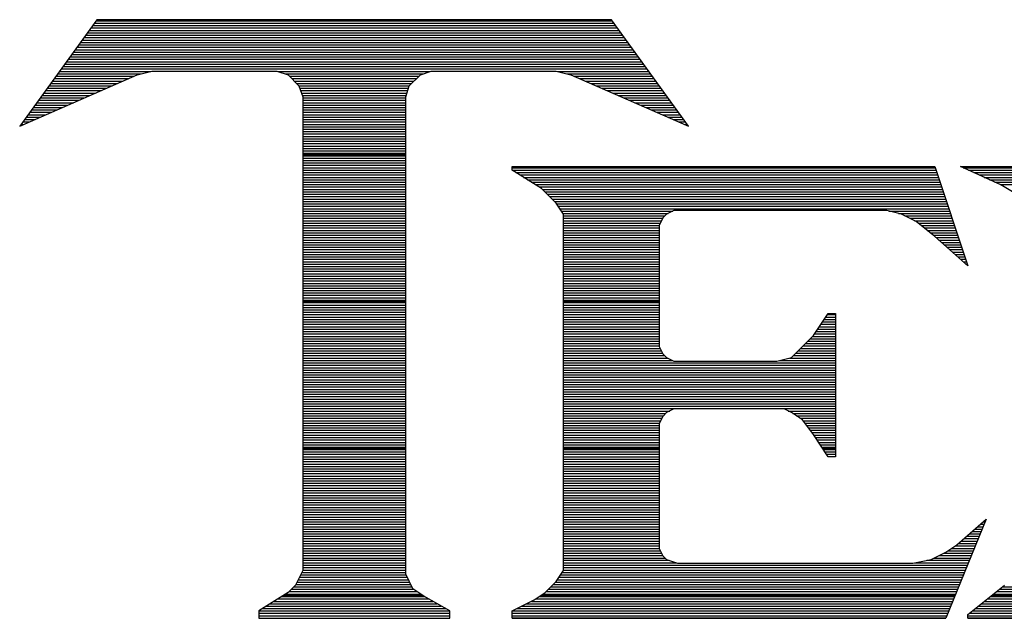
# Model space of a CAD drawing. Extents: x -19 to 106, y -45 to 160.
# Tile 8 of 21: x 5.16 to 7.46, y -29.14 to -27.74. Entities that reach past the tile are written whole.
import ezdxf

# ---------------------------------------------------------------- set-up
doc = ezdxf.new("R2010")
doc.units = 0
doc.layers.add('DF_TITLE_BLOCK', color=2, linetype='CONTINUOUS')

msp = doc.modelspace()

# ---------------------------------------------------------------- linework, layer by layer
at = {"layer": 'DF_TITLE_BLOCK'}
for points in [[(5.341366, -27.738324), (5.161026, -27.986736)], [(5.341366, -27.738324), (5.161026, -27.986736)], [(5.341366, -27.738324), (5.161026, -27.986736)], [(5.33527, -27.746452), (6.547358, -27.746452)], [(5.339334, -27.740864), (6.543294, -27.740864)], [(6.541516, -27.738324), (5.341366, -27.738324)], [(6.541516, -27.738324), (5.341366, -27.738324)], [(6.541516, -27.738324), (5.341366, -27.738324)], [(6.721348, -27.986736), (6.541516, -27.738324)], [(6.721348, -27.986736), (6.541516, -27.738324)], [(6.721348, -27.986736), (6.541516, -27.738324)], [(5.31876, -27.769058), (6.563614, -27.769058)], [(5.323078, -27.76347), (6.55955, -27.76347)], [(5.327142, -27.757628), (6.555486, -27.757628)], [(5.330952, -27.75204), (6.551422, -27.75204)], [(5.302504, -27.791664), (6.57987, -27.791664)], [(5.306568, -27.785822), (6.575806, -27.785822)], [(5.310886, -27.780234), (6.571742, -27.780234)], [(5.314696, -27.774646), (6.567678, -27.774646)], [(5.286248, -27.814016), (6.59638, -27.814016)], [(5.290312, -27.808428), (6.592062, -27.808428)], [(5.294376, -27.802586), (6.587998, -27.802586)], [(5.298694, -27.796998), (6.584188, -27.796998)], [(5.269992, -27.836622), (6.612636, -27.836622)], [(5.274056, -27.83078), (6.608572, -27.83078)], [(5.27812, -27.825192), (6.604254, -27.825192)], [(5.282184, -27.819604), (6.60019, -27.819604)], [(5.253736, -27.858974), (5.466588, -27.858974)], [(5.2578, -27.853386), (6.624828, -27.853386)], [(5.261864, -27.847798), (6.620764, -27.847798)], [(5.265928, -27.84221), (6.616446, -27.84221)], [(5.435346, -27.866848), (5.469636, -27.858212)], [(5.435346, -27.866848), (5.469636, -27.858212)], [(5.435346, -27.866848), (5.469636, -27.858212)], [(5.469636, -27.858212), (5.761228, -27.858212)], [(5.469636, -27.858212), (5.761228, -27.858212)], [(5.469636, -27.858212), (5.761228, -27.858212)], [(5.761228, -27.858212), (5.787136, -27.866848)], [(5.761228, -27.858212), (5.787136, -27.866848)], [(5.761228, -27.858212), (5.787136, -27.866848)], [(5.763514, -27.858974), (6.11886, -27.858974)], [(6.095746, -27.866848), (6.121146, -27.858212)], [(6.095746, -27.866848), (6.121146, -27.858212)], [(6.095746, -27.866848), (6.121146, -27.858212)], [(6.121146, -27.858212), (6.412738, -27.858212)], [(6.121146, -27.858212), (6.412738, -27.858212)], [(6.121146, -27.858212), (6.412738, -27.858212)], [(6.412738, -27.858212), (6.447028, -27.866848)], [(6.412738, -27.858212), (6.447028, -27.866848)], [(6.412738, -27.858212), (6.447028, -27.866848)], [(6.415786, -27.858974), (6.628638, -27.858974)], [(5.161026, -27.986736), (5.435346, -27.866848)], [(5.161026, -27.986736), (5.435346, -27.866848)], [(5.161026, -27.986736), (5.435346, -27.866848)], [(5.23748, -27.88158), (5.401818, -27.88158)], [(5.241544, -27.875738), (5.414772, -27.875738)], [(5.245608, -27.87015), (5.427726, -27.87015)], [(5.249672, -27.864562), (5.444236, -27.864562)], [(5.780278, -27.864562), (6.102096, -27.864562)], [(5.787136, -27.866848), (5.812536, -27.892502)], [(5.787136, -27.866848), (5.812536, -27.892502)], [(5.787136, -27.866848), (5.812536, -27.892502)], [(5.790438, -27.87015), (6.09219, -27.87015)], [(5.796026, -27.875738), (6.086602, -27.875738)], [(5.801614, -27.88158), (6.08076, -27.88158)], [(6.069838, -27.892502), (6.095746, -27.866848)], [(6.069838, -27.892502), (6.095746, -27.866848)], [(6.069838, -27.892502), (6.095746, -27.866848)], [(6.438138, -27.864562), (6.632956, -27.864562)], [(6.447028, -27.866848), (6.721348, -27.986736)], [(6.447028, -27.866848), (6.721348, -27.986736)], [(6.447028, -27.866848), (6.721348, -27.986736)], [(6.454902, -27.87015), (6.63702, -27.87015)], [(6.467856, -27.875738), (6.641084, -27.875738)], [(6.480556, -27.88158), (6.645148, -27.88158)], [(5.221224, -27.903932), (5.35051, -27.903932)], [(5.225288, -27.898344), (5.363464, -27.898344)], [(5.229352, -27.892756), (5.376418, -27.892756)], [(5.233416, -27.887168), (5.389118, -27.887168)], [(5.807202, -27.887168), (6.075172, -27.887168)], [(5.812536, -27.892502), (5.821426, -27.918156)], [(5.812536, -27.892502), (5.821426, -27.918156)], [(5.812536, -27.892502), (5.821426, -27.918156)], [(5.81279, -27.892756), (6.069838, -27.892756)], [(5.814568, -27.898344), (6.067806, -27.898344)], [(5.816346, -27.903932), (6.066028, -27.903932)], [(6.061456, -27.918156), (6.069838, -27.892502)], [(6.061456, -27.918156), (6.069838, -27.892502)], [(6.061456, -27.918156), (6.069838, -27.892502)], [(6.49351, -27.887168), (6.649212, -27.887168)], [(6.506464, -27.892756), (6.653276, -27.892756)], [(6.519164, -27.898344), (6.65734, -27.898344)], [(6.531864, -27.903932), (6.661404, -27.903932)], [(5.204968, -27.926538), (5.299202, -27.926538)], [(5.209032, -27.920696), (5.311902, -27.920696)], [(5.213096, -27.915108), (5.324856, -27.915108)], [(5.21716, -27.90952), (5.33781, -27.90952)], [(5.818378, -27.90952), (6.063996, -27.90952)], [(5.820156, -27.915108), (6.062218, -27.915108)], [(5.821426, -27.918156), (5.821426, -29.024072)], [(5.821426, -27.918156), (5.821426, -29.024072)], [(5.821426, -27.918156), (5.821426, -29.024072)], [(5.821426, -27.920696), (6.061456, -27.920696)], [(5.821426, -27.926538), (6.061456, -27.926538)], [(6.061456, -29.032708), (6.061456, -27.918156)], [(6.061456, -29.032708), (6.061456, -27.918156)], [(6.061456, -29.032708), (6.061456, -27.918156)], [(6.544818, -27.90952), (6.665468, -27.90952)], [(6.557772, -27.915108), (6.669532, -27.915108)], [(6.570472, -27.920696), (6.673596, -27.920696)], [(6.583426, -27.926538), (6.67766, -27.926538)], [(5.188458, -27.94889), (5.24764, -27.94889)], [(5.192776, -27.943302), (5.260594, -27.943302)], [(5.19684, -27.937714), (5.273548, -27.937714)], [(5.20065, -27.932126), (5.286248, -27.932126)], [(5.821426, -27.932126), (6.061456, -27.932126)], [(5.821426, -27.937714), (6.061456, -27.937714)], [(5.821426, -27.943302), (6.061456, -27.943302)], [(5.821426, -27.94889), (6.061456, -27.94889)], [(6.59638, -27.932126), (6.681724, -27.932126)], [(6.60908, -27.937714), (6.685788, -27.937714)], [(6.622034, -27.943302), (6.689852, -27.943302)], [(6.634734, -27.94889), (6.693916, -27.94889)], [(5.172202, -27.971496), (5.196332, -27.971496)], [(5.176266, -27.965654), (5.209032, -27.965654)], [(5.180584, -27.960066), (5.221986, -27.960066)], [(5.184648, -27.954478), (5.23494, -27.954478)], [(5.821426, -27.954478), (6.061456, -27.954478)], [(5.821426, -27.960066), (6.061456, -27.960066)], [(5.821426, -27.965654), (6.061456, -27.965654)], [(5.821426, -27.971496), (6.061456, -27.971496)], [(6.647688, -27.954478), (6.69798, -27.954478)], [(6.660388, -27.960066), (6.702044, -27.960066)], [(6.673342, -27.965654), (6.706108, -27.965654)], [(6.686296, -27.971496), (6.710172, -27.971496)], [(5.164074, -27.982672), (5.170678, -27.982672)], [(5.168392, -27.977084), (5.183632, -27.977084)], [(5.821426, -27.977084), (6.061456, -27.977084)], [(5.821426, -27.982672), (6.061456, -27.982672)], [(5.821426, -27.98826), (6.061456, -27.98826)], [(5.821426, -27.993848), (6.061456, -27.993848)], [(6.698996, -27.977084), (6.714236, -27.977084)], [(6.71195, -27.982672), (6.7183, -27.982672)], [(5.821426, -27.99969), (6.061456, -27.99969)], [(5.821426, -28.005024), (6.061456, -28.005024)], [(5.821426, -28.010612), (6.061456, -28.010612)], [(5.821426, -28.016454), (6.061456, -28.016454)], [(5.821426, -28.022042), (6.061456, -28.022042)], [(5.821426, -28.02763), (6.061456, -28.02763)], [(5.821426, -28.033218), (6.061456, -28.033218)], [(5.821426, -28.038806), (6.061456, -28.038806)], [(5.821426, -28.044648), (6.061456, -28.044648)], [(5.821426, -28.050236), (6.061456, -28.050236)], [(5.821426, -28.052776), (6.061456, -28.052776)], [(5.821426, -28.055824), (6.061456, -28.055824)], [(5.821426, -28.061412), (6.061456, -28.061412)], [(5.821426, -28.067), (6.061456, -28.067)], [(5.821426, -28.072588), (6.061456, -28.072588)], [(5.821426, -28.078176), (6.061456, -28.078176)], [(5.821426, -28.083764), (6.061456, -28.083764)], [(5.821426, -28.089606), (6.061456, -28.089606)], [(6.309868, -28.089606), (6.309868, -28.081224)], [(6.309868, -28.081224), (7.295896, -28.081224)], [(6.309868, -28.081224), (7.295896, -28.081224)], [(6.309868, -28.089606), (6.309868, -28.081224)], [(6.309868, -28.081224), (7.295896, -28.081224)], [(6.309868, -28.089606), (6.309868, -28.081224)], [(6.309868, -28.083764), (7.296658, -28.083764)], [(6.378448, -28.132532), (6.309868, -28.089606)], [(6.309868, -28.089606), (7.298436, -28.089606)], [(6.378448, -28.132532), (6.309868, -28.089606)], [(6.378448, -28.132532), (6.309868, -28.089606)], [(7.295896, -28.081224), (7.372858, -28.312618)], [(7.295896, -28.081224), (7.372858, -28.312618)], [(7.295896, -28.081224), (7.372858, -28.312618)], [(7.450074, -28.123896), (7.355586, -28.081224)], [(7.355586, -28.081224), (7.878826, -28.081224)], [(7.355586, -28.081224), (7.878826, -28.081224)], [(7.450074, -28.123896), (7.355586, -28.081224)], [(7.355586, -28.081224), (7.878826, -28.081224)], [(7.450074, -28.123896), (7.355586, -28.081224)], [(7.361682, -28.083764), (7.87654, -28.083764)], [(7.374128, -28.089606), (7.872222, -28.089606)], [(5.821426, -28.095194), (6.061456, -28.095194)], [(5.821426, -28.100782), (6.061456, -28.100782)], [(5.821426, -28.10637), (6.061456, -28.10637)], [(5.821426, -28.111958), (6.061456, -28.111958)], [(6.318504, -28.095194), (7.300468, -28.095194)], [(6.327648, -28.100782), (7.302246, -28.100782)], [(6.336538, -28.10637), (7.304278, -28.10637)], [(6.345682, -28.111958), (7.306056, -28.111958)], [(7.386574, -28.095194), (7.868158, -28.095194)], [(7.39902, -28.100782), (7.86384, -28.100782)], [(7.411212, -28.10637), (7.859776, -28.10637)], [(7.423658, -28.111958), (7.855458, -28.111958)], [(5.821426, -28.117546), (6.061456, -28.117546)], [(5.821426, -28.123134), (6.061456, -28.123134)], [(5.821426, -28.128722), (6.061456, -28.128722)], [(5.821426, -28.134564), (6.061456, -28.134564)], [(6.354572, -28.117546), (7.307834, -28.117546)], [(6.363462, -28.123134), (7.309866, -28.123134)], [(6.372606, -28.128722), (7.311644, -28.128722)], [(6.412738, -28.166822), (6.378448, -28.132532)], [(6.412738, -28.166822), (6.378448, -28.132532)], [(6.412738, -28.166822), (6.378448, -28.132532)], [(6.38048, -28.134564), (7.313422, -28.134564)], [(7.436104, -28.117546), (7.851902, -28.117546)], [(7.448296, -28.123134), (7.849108, -28.123134)], [(7.492746, -28.149804), (7.450074, -28.123896)], [(7.492746, -28.149804), (7.450074, -28.123896)], [(7.492746, -28.149804), (7.450074, -28.123896)], [(5.821426, -28.140152), (6.061456, -28.140152)], [(5.821426, -28.14574), (6.061456, -28.14574)], [(5.821426, -28.151328), (6.061456, -28.151328)], [(5.821426, -28.156916), (6.061456, -28.156916)], [(6.386068, -28.140152), (7.315454, -28.140152)], [(6.391656, -28.14574), (7.317232, -28.14574)], [(6.397244, -28.151328), (7.31901, -28.151328)], [(6.402832, -28.156916), (7.321042, -28.156916)], [(5.821426, -28.162504), (6.061456, -28.162504)], [(5.821426, -28.168092), (6.061456, -28.168092)], [(5.821426, -28.17368), (6.061456, -28.17368)], [(5.821426, -28.179522), (6.061456, -28.179522)], [(6.40842, -28.162504), (7.32282, -28.162504)], [(6.429756, -28.192476), (6.412738, -28.166822)], [(6.429756, -28.192476), (6.412738, -28.166822)], [(6.429756, -28.192476), (6.412738, -28.166822)], [(6.413754, -28.168092), (7.324852, -28.168092)], [(6.41731, -28.17368), (7.32663, -28.17368)], [(6.42112, -28.179522), (7.328662, -28.179522)], [(5.821426, -28.18511), (6.061456, -28.18511)], [(5.821426, -28.190698), (6.061456, -28.190698)], [(5.821426, -28.196286), (6.061456, -28.196286)], [(5.821426, -28.201874), (6.061456, -28.201874)], [(6.42493, -28.18511), (6.684772, -28.18511)], [(6.42874, -28.190698), (6.673596, -28.190698)], [(6.429756, -29.024072), (6.429756, -28.192476)], [(6.429756, -29.024072), (6.429756, -28.192476)], [(6.429756, -29.024072), (6.429756, -28.192476)], [(6.429756, -28.196286), (6.66623, -28.196286)], [(6.429756, -28.201874), (6.660896, -28.201874)], [(6.661404, -28.201112), (6.652768, -28.218384)], [(6.661404, -28.201112), (6.652768, -28.218384)], [(6.661404, -28.201112), (6.652768, -28.218384)], [(6.669786, -28.192476), (6.661404, -28.201112)], [(6.669786, -28.192476), (6.661404, -28.201112)], [(6.669786, -28.192476), (6.661404, -28.201112)], [(6.687058, -28.184094), (6.669786, -28.192476)], [(6.687058, -28.184094), (6.669786, -28.192476)], [(6.687058, -28.184094), (6.669786, -28.192476)], [(7.184136, -28.184094), (6.687058, -28.184094)], [(7.184136, -28.184094), (6.687058, -28.184094)], [(7.184136, -28.184094), (6.687058, -28.184094)], [(7.218426, -28.192476), (7.184136, -28.184094)], [(7.218426, -28.192476), (7.184136, -28.184094)], [(7.218426, -28.192476), (7.184136, -28.184094)], [(7.188708, -28.18511), (7.33044, -28.18511)], [(7.211314, -28.190698), (7.332218, -28.190698)], [(7.252716, -28.209748), (7.218426, -28.192476)], [(7.252716, -28.209748), (7.218426, -28.192476)], [(7.252716, -28.209748), (7.218426, -28.192476)], [(7.226046, -28.196286), (7.33425, -28.196286)], [(7.237476, -28.201874), (7.336028, -28.201874)], [(5.821426, -28.207716), (6.061456, -28.207716)], [(5.821426, -28.213304), (6.061456, -28.213304)], [(5.821426, -28.218638), (6.061456, -28.218638)], [(5.821426, -28.22448), (6.061456, -28.22448)], [(6.429756, -28.207716), (6.658102, -28.207716)], [(6.429756, -28.213304), (6.655308, -28.213304)], [(6.429756, -28.218638), (6.652768, -28.218638)], [(6.429756, -28.22448), (6.652768, -28.22448)], [(6.652768, -28.218384), (6.652768, -28.501086)], [(6.652768, -28.218384), (6.652768, -28.501086)], [(6.652768, -28.218384), (6.652768, -28.501086)], [(7.248652, -28.207716), (7.337806, -28.207716)], [(7.295896, -28.244038), (7.252716, -28.209748)], [(7.295896, -28.244038), (7.252716, -28.209748)], [(7.295896, -28.244038), (7.252716, -28.209748)], [(7.257288, -28.213304), (7.339584, -28.213304)], [(7.264146, -28.218638), (7.341616, -28.218638)], [(7.271258, -28.22448), (7.343394, -28.22448)], [(5.821426, -28.230068), (6.061456, -28.230068)], [(5.821426, -28.235656), (6.061456, -28.235656)], [(5.821426, -28.241244), (6.061456, -28.241244)], [(5.821426, -28.246832), (6.061456, -28.246832)], [(6.429756, -28.230068), (6.652768, -28.230068)], [(6.429756, -28.235656), (6.652768, -28.235656)], [(6.429756, -28.241244), (6.652768, -28.241244)], [(6.429756, -28.246832), (6.652768, -28.246832)], [(7.27837, -28.230068), (7.345426, -28.230068)], [(7.285228, -28.235656), (7.347204, -28.235656)], [(7.29234, -28.241244), (7.349236, -28.241244)], [(7.372858, -28.312618), (7.295896, -28.244038)], [(7.372858, -28.312618), (7.295896, -28.244038)], [(7.372858, -28.312618), (7.295896, -28.244038)], [(7.298944, -28.246832), (7.351014, -28.246832)], [(5.821426, -28.252674), (6.061456, -28.252674)], [(5.821426, -28.258262), (6.061456, -28.258262)], [(5.821426, -28.26385), (6.061456, -28.26385)], [(5.821426, -28.269438), (6.061456, -28.269438)], [(5.821426, -28.275026), (6.061456, -28.275026)], [(6.429756, -28.252674), (6.652768, -28.252674)], [(6.429756, -28.258262), (6.652768, -28.258262)], [(6.429756, -28.26385), (6.652768, -28.26385)], [(6.429756, -28.269438), (6.652768, -28.269438)], [(6.429756, -28.275026), (6.652768, -28.275026)], [(7.305294, -28.252674), (7.353046, -28.252674)], [(7.311644, -28.258262), (7.354824, -28.258262)], [(7.317994, -28.26385), (7.356602, -28.26385)], [(7.324344, -28.269438), (7.35838, -28.269438)], [(7.330694, -28.275026), (7.360412, -28.275026)], [(5.821426, -28.280614), (6.061456, -28.280614)], [(5.821426, -28.286202), (6.061456, -28.286202)], [(5.821426, -28.29179), (6.061456, -28.29179)], [(5.821426, -28.297632), (6.061456, -28.297632)], [(6.429756, -28.280614), (6.652768, -28.280614)], [(6.429756, -28.286202), (6.652768, -28.286202)], [(6.429756, -28.29179), (6.652768, -28.29179)], [(6.429756, -28.297632), (6.652768, -28.297632)], [(7.337044, -28.280614), (7.36219, -28.280614)], [(7.343394, -28.286202), (7.363968, -28.286202)], [(7.34949, -28.29179), (7.366, -28.29179)], [(7.356094, -28.297632), (7.367778, -28.297632)], [(5.821426, -28.30322), (6.061456, -28.30322)], [(5.821426, -28.308808), (6.061456, -28.308808)], [(5.821426, -28.314396), (6.061456, -28.314396)], [(5.821426, -28.319984), (6.061456, -28.319984)], [(6.429756, -28.30322), (6.652768, -28.30322)], [(6.429756, -28.308808), (6.652768, -28.308808)], [(6.429756, -28.314396), (6.652768, -28.314396)], [(6.429756, -28.319984), (6.652768, -28.319984)], [(7.36219, -28.30322), (7.36981, -28.30322)], [(7.36854, -28.308808), (7.371588, -28.308808)], [(5.821426, -28.325572), (6.061456, -28.325572)], [(5.821426, -28.33116), (6.061456, -28.33116)], [(5.821426, -28.336748), (6.061456, -28.336748)], [(5.821426, -28.34259), (6.061456, -28.34259)], [(6.429756, -28.325572), (6.652768, -28.325572)], [(6.429756, -28.33116), (6.652768, -28.33116)], [(6.429756, -28.336748), (6.652768, -28.336748)], [(6.429756, -28.34259), (6.652768, -28.34259)], [(5.821426, -28.348178), (6.061456, -28.348178)], [(5.821426, -28.353766), (6.061456, -28.353766)], [(5.821426, -28.359354), (6.061456, -28.359354)], [(5.821426, -28.364942), (6.061456, -28.364942)], [(6.429756, -28.348178), (6.652768, -28.348178)], [(6.429756, -28.353766), (6.652768, -28.353766)], [(6.429756, -28.359354), (6.652768, -28.359354)], [(6.429756, -28.364942), (6.652768, -28.364942)], [(5.821426, -28.370784), (6.061456, -28.370784)], [(5.821426, -28.376118), (6.061456, -28.376118)], [(5.821426, -28.381706), (6.061456, -28.381706)], [(5.821426, -28.387548), (6.061456, -28.387548)], [(6.429756, -28.370784), (6.652768, -28.370784)], [(6.429756, -28.376118), (6.652768, -28.376118)], [(6.429756, -28.381706), (6.652768, -28.381706)], [(6.429756, -28.387548), (6.652768, -28.387548)], [(5.821426, -28.393136), (6.061456, -28.393136)], [(5.821426, -28.395676), (6.061456, -28.395676)], [(5.821426, -28.398724), (6.061456, -28.398724)], [(5.821426, -28.404312), (6.061456, -28.404312)], [(5.821426, -28.4099), (6.061456, -28.4099)], [(6.429756, -28.393136), (6.652768, -28.393136)], [(6.429756, -28.395676), (6.652768, -28.395676)], [(6.429756, -28.398724), (6.652768, -28.398724)], [(6.429756, -28.404312), (6.652768, -28.404312)], [(6.429756, -28.4099), (6.652768, -28.4099)], [(5.821426, -28.415742), (6.061456, -28.415742)], [(5.821426, -28.42133), (6.061456, -28.42133)], [(5.821426, -28.426664), (6.061456, -28.426664)], [(5.821426, -28.432506), (6.061456, -28.432506)], [(6.429756, -28.415742), (6.652768, -28.415742)], [(6.429756, -28.42133), (6.652768, -28.42133)], [(6.429756, -28.426664), (6.652768, -28.426664)], [(6.429756, -28.432506), (6.652768, -28.432506)], [(7.012686, -28.475432), (7.046976, -28.424124)], [(7.012686, -28.475432), (7.046976, -28.424124)], [(7.012686, -28.475432), (7.046976, -28.424124)], [(7.041388, -28.432506), (7.064248, -28.432506)], [(7.045198, -28.426664), (7.064248, -28.426664)], [(7.046976, -28.424124), (7.064248, -28.424124)], [(7.046976, -28.424124), (7.064248, -28.424124)], [(7.046976, -28.424124), (7.064248, -28.424124)], [(7.064248, -28.424124), (7.064248, -28.758388)], [(7.064248, -28.424124), (7.064248, -28.758388)], [(7.064248, -28.424124), (7.064248, -28.758388)], [(5.821426, -28.438094), (6.061456, -28.438094)], [(5.821426, -28.443682), (6.061456, -28.443682)], [(5.821426, -28.44927), (6.061456, -28.44927)], [(5.821426, -28.454858), (6.061456, -28.454858)], [(6.429756, -28.438094), (6.652768, -28.438094)], [(6.429756, -28.443682), (6.652768, -28.443682)], [(6.429756, -28.44927), (6.652768, -28.44927)], [(6.429756, -28.454858), (6.652768, -28.454858)], [(7.026402, -28.454858), (7.064248, -28.454858)], [(7.030212, -28.44927), (7.064248, -28.44927)], [(7.034022, -28.443682), (7.064248, -28.443682)], [(7.037832, -28.438094), (7.064248, -28.438094)], [(5.821426, -28.4607), (6.061456, -28.4607)], [(5.821426, -28.466288), (6.061456, -28.466288)], [(5.821426, -28.471876), (6.061456, -28.471876)], [(5.821426, -28.477464), (6.061456, -28.477464)], [(6.429756, -28.4607), (6.652768, -28.4607)], [(6.429756, -28.466288), (6.652768, -28.466288)], [(6.429756, -28.471876), (6.652768, -28.471876)], [(6.429756, -28.477464), (6.652768, -28.477464)], [(6.961378, -28.526994), (7.012686, -28.475432)], [(6.961378, -28.526994), (7.012686, -28.475432)], [(6.961378, -28.526994), (7.012686, -28.475432)], [(7.010908, -28.477464), (7.064248, -28.477464)], [(7.015226, -28.471876), (7.064248, -28.471876)], [(7.019036, -28.466288), (7.064248, -28.466288)], [(7.022592, -28.4607), (7.064248, -28.4607)], [(5.821426, -28.483052), (6.061456, -28.483052)], [(5.821426, -28.48864), (6.061456, -28.48864)], [(5.821426, -28.494228), (6.061456, -28.494228)], [(5.821426, -28.499816), (6.061456, -28.499816)], [(6.429756, -28.483052), (6.652768, -28.483052)], [(6.429756, -28.48864), (6.652768, -28.48864)], [(6.429756, -28.494228), (6.652768, -28.494228)], [(6.429756, -28.499816), (6.652768, -28.499816)], [(6.652768, -28.501086), (6.661404, -28.518358)], [(6.652768, -28.501086), (6.661404, -28.518358)], [(6.652768, -28.501086), (6.661404, -28.518358)], [(6.988302, -28.499816), (7.064248, -28.499816)], [(6.99389, -28.494228), (7.064248, -28.494228)], [(6.999478, -28.48864), (7.064248, -28.48864)], [(7.005066, -28.483052), (7.064248, -28.483052)], [(5.821426, -28.505658), (6.061456, -28.505658)], [(5.821426, -28.511246), (6.061456, -28.511246)], [(5.821426, -28.516834), (6.061456, -28.516834)], [(5.821426, -28.522422), (6.061456, -28.522422)], [(6.429756, -28.505658), (6.655054, -28.505658)], [(6.429756, -28.511246), (6.657848, -28.511246)], [(6.429756, -28.516834), (6.660642, -28.516834)], [(6.429756, -28.522422), (6.665468, -28.522422)], [(6.661404, -28.518358), (6.669786, -28.526994)], [(6.661404, -28.518358), (6.669786, -28.526994)], [(6.661404, -28.518358), (6.669786, -28.526994)], [(6.669786, -28.526994), (6.687058, -28.535376)], [(6.669786, -28.526994), (6.687058, -28.535376)], [(6.669786, -28.526994), (6.687058, -28.535376)], [(6.927088, -28.535376), (6.961378, -28.526994)], [(6.927088, -28.535376), (6.961378, -28.526994)], [(6.927088, -28.535376), (6.961378, -28.526994)], [(6.96595, -28.522422), (7.064248, -28.522422)], [(6.971538, -28.516834), (7.064248, -28.516834)], [(6.977126, -28.511246), (7.064248, -28.511246)], [(6.982714, -28.505658), (7.064248, -28.505658)], [(5.821426, -28.52801), (6.061456, -28.52801)], [(5.821426, -28.533598), (6.061456, -28.533598)], [(5.821426, -28.539186), (6.061456, -28.539186)], [(5.821426, -28.544774), (6.061456, -28.544774)], [(5.821426, -28.550616), (6.061456, -28.550616)], [(6.429756, -28.52801), (6.672326, -28.52801)], [(6.429756, -28.533598), (6.683502, -28.533598)], [(6.429756, -28.539186), (7.064248, -28.539186)], [(6.429756, -28.544774), (7.064248, -28.544774)], [(6.429756, -28.550616), (7.064248, -28.550616)], [(6.687058, -28.535376), (6.927088, -28.535376)], [(6.687058, -28.535376), (6.927088, -28.535376)], [(6.687058, -28.535376), (6.927088, -28.535376)], [(6.9342, -28.533598), (7.064248, -28.533598)], [(6.956806, -28.52801), (7.064248, -28.52801)], [(5.821426, -28.556204), (6.061456, -28.556204)], [(5.821426, -28.561792), (6.061456, -28.561792)], [(5.821426, -28.56738), (6.061456, -28.56738)], [(5.821426, -28.572968), (6.061456, -28.572968)], [(6.429756, -28.556204), (7.064248, -28.556204)], [(6.429756, -28.561792), (7.064248, -28.561792)], [(6.429756, -28.56738), (7.064248, -28.56738)], [(6.429756, -28.572968), (7.064248, -28.572968)], [(5.821426, -28.57881), (6.061456, -28.57881)], [(5.821426, -28.584144), (6.061456, -28.584144)], [(5.821426, -28.589732), (6.061456, -28.589732)], [(5.821426, -28.595574), (6.061456, -28.595574)], [(6.429756, -28.57881), (7.064248, -28.57881)], [(6.429756, -28.584144), (7.064248, -28.584144)], [(6.429756, -28.589732), (7.064248, -28.589732)], [(6.429756, -28.595574), (7.064248, -28.595574)], [(5.821426, -28.601162), (6.061456, -28.601162)], [(5.821426, -28.60675), (6.061456, -28.60675)], [(5.821426, -28.612338), (6.061456, -28.612338)], [(5.821426, -28.617926), (6.061456, -28.617926)], [(6.429756, -28.601162), (7.064248, -28.601162)], [(6.429756, -28.60675), (7.064248, -28.60675)], [(6.429756, -28.612338), (7.064248, -28.612338)], [(6.429756, -28.617926), (7.064248, -28.617926)], [(5.821426, -28.623768), (6.061456, -28.623768)], [(5.821426, -28.629356), (6.061456, -28.629356)], [(5.821426, -28.63469), (6.061456, -28.63469)], [(5.821426, -28.640532), (6.061456, -28.640532)], [(6.429756, -28.623768), (7.064248, -28.623768)], [(6.429756, -28.629356), (7.064248, -28.629356)], [(6.429756, -28.63469), (7.064248, -28.63469)], [(6.429756, -28.640532), (7.064248, -28.640532)], [(5.821426, -28.64612), (6.061456, -28.64612)], [(5.821426, -28.651708), (6.061456, -28.651708)], [(5.821426, -28.657296), (6.061456, -28.657296)], [(5.821426, -28.662884), (6.061456, -28.662884)], [(6.429756, -28.64612), (7.064248, -28.64612)], [(6.429756, -28.651708), (6.677406, -28.651708)], [(6.429756, -28.657296), (6.668008, -28.657296)], [(6.429756, -28.662884), (6.66242, -28.662884)], [(6.661404, -28.664154), (6.652768, -28.681172)], [(6.661404, -28.664154), (6.652768, -28.681172)], [(6.661404, -28.664154), (6.652768, -28.681172)], [(6.669786, -28.655518), (6.661404, -28.664154)], [(6.669786, -28.655518), (6.661404, -28.664154)], [(6.669786, -28.655518), (6.661404, -28.664154)], [(6.687058, -28.646882), (6.669786, -28.655518)], [(6.687058, -28.646882), (6.669786, -28.655518)], [(6.687058, -28.646882), (6.669786, -28.655518)], [(6.944106, -28.646882), (6.687058, -28.646882)], [(6.944106, -28.646882), (6.687058, -28.646882)], [(6.944106, -28.646882), (6.687058, -28.646882)], [(6.961378, -28.655518), (6.944106, -28.646882)], [(6.961378, -28.655518), (6.944106, -28.646882)], [(6.961378, -28.655518), (6.944106, -28.646882)], [(6.954012, -28.651708), (7.064248, -28.651708)], [(6.987286, -28.672536), (6.961378, -28.655518)], [(6.987286, -28.672536), (6.961378, -28.655518)], [(6.987286, -28.672536), (6.961378, -28.655518)], [(6.964426, -28.657296), (7.064248, -28.657296)], [(6.972808, -28.662884), (7.064248, -28.662884)], [(5.821426, -28.668726), (6.061456, -28.668726)], [(5.821426, -28.674314), (6.061456, -28.674314)], [(5.821426, -28.679902), (6.061456, -28.679902)], [(5.821426, -28.68549), (6.061456, -28.68549)], [(6.429756, -28.668726), (6.659118, -28.668726)], [(6.429756, -28.674314), (6.656324, -28.674314)], [(6.429756, -28.679902), (6.65353, -28.679902)], [(6.429756, -28.68549), (6.652768, -28.68549)], [(6.652768, -28.681172), (6.652768, -28.972764)], [(6.652768, -28.681172), (6.652768, -28.972764)], [(6.652768, -28.681172), (6.652768, -28.972764)], [(6.98119, -28.668726), (7.064248, -28.668726)], [(7.012686, -28.706826), (6.987286, -28.672536)], [(7.012686, -28.706826), (6.987286, -28.672536)], [(7.012686, -28.706826), (6.987286, -28.672536)], [(6.988302, -28.674314), (7.064248, -28.674314)], [(6.99262, -28.679902), (7.064248, -28.679902)], [(6.996684, -28.68549), (7.064248, -28.68549)], [(5.821426, -28.691078), (6.061456, -28.691078)], [(5.821426, -28.696666), (6.061456, -28.696666)], [(5.821426, -28.702254), (6.061456, -28.702254)], [(5.821426, -28.707842), (6.061456, -28.707842)], [(6.429756, -28.691078), (6.652768, -28.691078)], [(6.429756, -28.696666), (6.652768, -28.696666)], [(6.429756, -28.702254), (6.652768, -28.702254)], [(6.429756, -28.707842), (6.652768, -28.707842)], [(7.001002, -28.691078), (7.064248, -28.691078)], [(7.005066, -28.696666), (7.064248, -28.696666)], [(7.009384, -28.702254), (7.064248, -28.702254)], [(7.046976, -28.758388), (7.012686, -28.706826)], [(7.046976, -28.758388), (7.012686, -28.706826)], [(7.046976, -28.758388), (7.012686, -28.706826)], [(7.013448, -28.707842), (7.064248, -28.707842)], [(5.821426, -28.713684), (6.061456, -28.713684)], [(5.821426, -28.719272), (6.061456, -28.719272)], [(5.821426, -28.72486), (6.061456, -28.72486)], [(5.821426, -28.730448), (6.061456, -28.730448)], [(6.429756, -28.713684), (6.652768, -28.713684)], [(6.429756, -28.719272), (6.652768, -28.719272)], [(6.429756, -28.72486), (6.652768, -28.72486)], [(6.429756, -28.730448), (6.652768, -28.730448)], [(7.017258, -28.713684), (7.064248, -28.713684)], [(7.021068, -28.719272), (7.064248, -28.719272)], [(7.024878, -28.72486), (7.064248, -28.72486)], [(7.028434, -28.730448), (7.064248, -28.730448)], [(5.821426, -28.736036), (6.061456, -28.736036)], [(5.821426, -28.738576), (6.061456, -28.738576)], [(5.821426, -28.741624), (6.061456, -28.741624)], [(5.821426, -28.747212), (6.061456, -28.747212)], [(5.821426, -28.7528), (6.061456, -28.7528)], [(6.429756, -28.736036), (6.652768, -28.736036)], [(6.429756, -28.738576), (6.652768, -28.738576)], [(6.429756, -28.741624), (6.652768, -28.741624)], [(6.429756, -28.747212), (6.652768, -28.747212)], [(6.429756, -28.7528), (6.652768, -28.7528)], [(7.032244, -28.736036), (7.064248, -28.736036)], [(7.034022, -28.738576), (7.064248, -28.738576)], [(7.036054, -28.741624), (7.064248, -28.741624)], [(7.039864, -28.747212), (7.064248, -28.747212)], [(7.043674, -28.7528), (7.064248, -28.7528)], [(5.821426, -28.758642), (6.061456, -28.758642)], [(5.821426, -28.76423), (6.061456, -28.76423)], [(5.821426, -28.769818), (6.061456, -28.769818)], [(5.821426, -28.775406), (6.061456, -28.775406)], [(6.429756, -28.758642), (6.652768, -28.758642)], [(6.429756, -28.76423), (6.652768, -28.76423)], [(6.429756, -28.769818), (6.652768, -28.769818)], [(6.429756, -28.775406), (6.652768, -28.775406)], [(7.064248, -28.758388), (7.046976, -28.758388)], [(7.064248, -28.758388), (7.046976, -28.758388)], [(7.064248, -28.758388), (7.046976, -28.758388)], [(5.821426, -28.780994), (6.061456, -28.780994)], [(5.821426, -28.786836), (6.061456, -28.786836)], [(5.821426, -28.79217), (6.061456, -28.79217)], [(5.821426, -28.797758), (6.061456, -28.797758)], [(6.429756, -28.780994), (6.652768, -28.780994)], [(6.429756, -28.786836), (6.652768, -28.786836)], [(6.429756, -28.79217), (6.652768, -28.79217)], [(6.429756, -28.797758), (6.652768, -28.797758)], [(5.821426, -28.8036), (6.061456, -28.8036)], [(5.821426, -28.809188), (6.061456, -28.809188)], [(5.821426, -28.814776), (6.061456, -28.814776)], [(5.821426, -28.820364), (6.061456, -28.820364)], [(5.821426, -28.825952), (6.061456, -28.825952)], [(6.429756, -28.8036), (6.652768, -28.8036)], [(6.429756, -28.809188), (6.652768, -28.809188)], [(6.429756, -28.814776), (6.652768, -28.814776)], [(6.429756, -28.820364), (6.652768, -28.820364)], [(6.429756, -28.825952), (6.652768, -28.825952)], [(5.821426, -28.831794), (6.061456, -28.831794)], [(5.821426, -28.837382), (6.061456, -28.837382)], [(5.821426, -28.842716), (6.061456, -28.842716)], [(5.821426, -28.848558), (6.061456, -28.848558)], [(6.429756, -28.831794), (6.652768, -28.831794)], [(6.429756, -28.837382), (6.652768, -28.837382)], [(6.429756, -28.842716), (6.652768, -28.842716)], [(6.429756, -28.848558), (6.652768, -28.848558)], [(5.821426, -28.854146), (6.061456, -28.854146)], [(5.821426, -28.859734), (6.061456, -28.859734)], [(5.821426, -28.865322), (6.061456, -28.865322)], [(5.821426, -28.87091), (6.061456, -28.87091)], [(6.429756, -28.854146), (6.652768, -28.854146)], [(6.429756, -28.859734), (6.652768, -28.859734)], [(6.429756, -28.865322), (6.652768, -28.865322)], [(6.429756, -28.87091), (6.652768, -28.87091)], [(5.821426, -28.876752), (6.061456, -28.876752)], [(5.821426, -28.88234), (6.061456, -28.88234)], [(5.821426, -28.887928), (6.061456, -28.887928)], [(5.821426, -28.893516), (6.061456, -28.893516)], [(6.429756, -28.876752), (6.652768, -28.876752)], [(6.429756, -28.88234), (6.652768, -28.88234)], [(6.429756, -28.887928), (6.652768, -28.887928)], [(6.429756, -28.893516), (6.652768, -28.893516)], [(5.821426, -28.899104), (6.061456, -28.899104)], [(5.821426, -28.904692), (6.061456, -28.904692)], [(5.821426, -28.91028), (6.061456, -28.91028)], [(5.821426, -28.915868), (6.061456, -28.915868)], [(6.429756, -28.899104), (6.652768, -28.899104)], [(6.429756, -28.904692), (6.652768, -28.904692)], [(6.429756, -28.91028), (6.652768, -28.91028)], [(6.429756, -28.915868), (6.652768, -28.915868)], [(7.415784, -28.904184), (7.321296, -29.135578)], [(7.415784, -28.904184), (7.321296, -29.135578)], [(7.415784, -28.904184), (7.321296, -29.135578)], [(7.347204, -28.964128), (7.415784, -28.904184)], [(7.347204, -28.964128), (7.415784, -28.904184)], [(7.347204, -28.964128), (7.415784, -28.904184)], [(7.402068, -28.915868), (7.410958, -28.915868)], [(7.408672, -28.91028), (7.413244, -28.91028)], [(7.415022, -28.904692), (7.41553, -28.904692)], [(5.821426, -28.92171), (6.061456, -28.92171)], [(5.821426, -28.927298), (6.061456, -28.927298)], [(5.821426, -28.932886), (6.061456, -28.932886)], [(5.821426, -28.938474), (6.061456, -28.938474)], [(6.429756, -28.92171), (6.652768, -28.92171)], [(6.429756, -28.927298), (6.652768, -28.927298)], [(6.429756, -28.932886), (6.652768, -28.932886)], [(6.429756, -28.938474), (6.652768, -28.938474)], [(7.376414, -28.938474), (7.401814, -28.938474)], [(7.382764, -28.932886), (7.4041, -28.932886)], [(7.389114, -28.927298), (7.406386, -28.927298)], [(7.395718, -28.92171), (7.408672, -28.92171)], [(5.821426, -28.944062), (6.061456, -28.944062)], [(5.821426, -28.94965), (6.061456, -28.94965)], [(5.821426, -28.955238), (6.061456, -28.955238)], [(5.821426, -28.960826), (6.061456, -28.960826)], [(6.429756, -28.944062), (6.652768, -28.944062)], [(6.429756, -28.94965), (6.652768, -28.94965)], [(6.429756, -28.955238), (6.652768, -28.955238)], [(6.429756, -28.960826), (6.652768, -28.960826)], [(7.321296, -28.981146), (7.347204, -28.964128)], [(7.321296, -28.981146), (7.347204, -28.964128)], [(7.321296, -28.981146), (7.347204, -28.964128)], [(7.35076, -28.960826), (7.39267, -28.960826)], [(7.35711, -28.955238), (7.394956, -28.955238)], [(7.363714, -28.94965), (7.397242, -28.94965)], [(7.370064, -28.944062), (7.399528, -28.944062)], [(5.821426, -28.966668), (6.061456, -28.966668)], [(5.821426, -28.972256), (6.061456, -28.972256)], [(5.821426, -28.977844), (6.061456, -28.977844)], [(5.821426, -28.983432), (6.061456, -28.983432)], [(6.429756, -28.966668), (6.652768, -28.966668)], [(6.429756, -28.972256), (6.652768, -28.972256)], [(6.429756, -28.977844), (6.655308, -28.977844)], [(6.429756, -28.983432), (6.658102, -28.983432)], [(6.652768, -28.972764), (6.661404, -28.989782)], [(6.652768, -28.972764), (6.661404, -28.989782)], [(6.652768, -28.972764), (6.661404, -28.989782)], [(7.287006, -28.998418), (7.321296, -28.981146)], [(7.287006, -28.998418), (7.321296, -28.981146)], [(7.287006, -28.998418), (7.321296, -28.981146)], [(7.316978, -28.983432), (7.383526, -28.983432)], [(7.32663, -28.977844), (7.385812, -28.977844)], [(7.335012, -28.972256), (7.388098, -28.972256)], [(7.343394, -28.966668), (7.390384, -28.966668)], [(5.821426, -28.98902), (6.061456, -28.98902)], [(5.821426, -28.994862), (6.061456, -28.994862)], [(5.821426, -29.000196), (6.061456, -29.000196)], [(5.821426, -29.005784), (6.061456, -29.005784)], [(6.429756, -28.98902), (6.66115, -28.98902)], [(6.429756, -28.994862), (6.66623, -28.994862)], [(6.429756, -29.000196), (6.675882, -29.000196)], [(6.429756, -29.005784), (6.692646, -29.005784)], [(6.661404, -28.989782), (6.669786, -28.998418)], [(6.661404, -28.989782), (6.669786, -28.998418)], [(6.661404, -28.989782), (6.669786, -28.998418)], [(6.669786, -28.998418), (6.695694, -29.007054)], [(6.669786, -28.998418), (6.695694, -29.007054)], [(6.669786, -28.998418), (6.695694, -29.007054)], [(6.695694, -29.007054), (7.244334, -29.007054)], [(6.695694, -29.007054), (7.244334, -29.007054)], [(6.695694, -29.007054), (7.244334, -29.007054)], [(7.244334, -29.007054), (7.287006, -28.998418)], [(7.244334, -29.007054), (7.287006, -28.998418)], [(7.244334, -29.007054), (7.287006, -28.998418)], [(7.24916, -29.005784), (7.374382, -29.005784)], [(7.277354, -29.000196), (7.376668, -29.000196)], [(7.294372, -28.994862), (7.378954, -28.994862)], [(7.305802, -28.98902), (7.38124, -28.98902)], [(5.821426, -29.024072), (5.804154, -29.058362)], [(5.821426, -29.024072), (5.804154, -29.058362)], [(5.821426, -29.024072), (5.804154, -29.058362)], [(5.81914, -29.02839), (6.061456, -29.02839)], [(5.821426, -29.011626), (6.061456, -29.011626)], [(5.821426, -29.017214), (6.061456, -29.017214)], [(5.821426, -29.022802), (6.061456, -29.022802)], [(6.078474, -29.066998), (6.061456, -29.032708)], [(6.078474, -29.066998), (6.061456, -29.032708)], [(6.078474, -29.066998), (6.061456, -29.032708)], [(6.412738, -29.049726), (6.429756, -29.024072)], [(6.412738, -29.049726), (6.429756, -29.024072)], [(6.412738, -29.049726), (6.429756, -29.024072)], [(6.426962, -29.02839), (7.365238, -29.02839)], [(6.429756, -29.011626), (7.372096, -29.011626)], [(6.429756, -29.017214), (7.36981, -29.017214)], [(6.429756, -29.022802), (7.367524, -29.022802)], [(5.80771, -29.050996), (6.0706, -29.050996)], [(5.810758, -29.045408), (6.067552, -29.045408)], [(5.813298, -29.03982), (6.064758, -29.03982)], [(5.816346, -29.033978), (6.061964, -29.033978)], [(6.387084, -29.075634), (6.412738, -29.049726)], [(6.387084, -29.075634), (6.412738, -29.049726)], [(6.387084, -29.075634), (6.412738, -29.049726)], [(6.411468, -29.050996), (7.35584, -29.050996)], [(6.415786, -29.045408), (7.358126, -29.045408)], [(6.419596, -29.03982), (7.360666, -29.03982)], [(6.423406, -29.033978), (7.362952, -29.033978)], [(5.787136, -29.075634), (5.718556, -29.118306)], [(5.787136, -29.075634), (5.718556, -29.118306)], [(5.787136, -29.075634), (5.718556, -29.118306)], [(5.781294, -29.078936), (6.096508, -29.078936)], [(5.804154, -29.058362), (5.787136, -29.075634)], [(5.804154, -29.058362), (5.787136, -29.075634)], [(5.804154, -29.058362), (5.787136, -29.075634)], [(5.788914, -29.073348), (6.088126, -29.073348)], [(5.794756, -29.06776), (6.079744, -29.06776)], [(5.800344, -29.062172), (6.075934, -29.062172)], [(5.804916, -29.056584), (6.07314, -29.056584)], [(6.104128, -29.084016), (6.078474, -29.066998)], [(6.104128, -29.084016), (6.078474, -29.066998)], [(6.104128, -29.084016), (6.078474, -29.066998)], [(6.361176, -29.092652), (6.387084, -29.075634)], [(6.361176, -29.092652), (6.387084, -29.075634)], [(6.361176, -29.092652), (6.387084, -29.075634)], [(6.38175, -29.078936), (7.34441, -29.078936)], [(6.389116, -29.073348), (7.346696, -29.073348)], [(6.394704, -29.06776), (7.348982, -29.06776)], [(6.400546, -29.062172), (7.351268, -29.062172)], [(6.40588, -29.056584), (7.353554, -29.056584)], [(7.372858, -29.126942), (7.458456, -29.058362)], [(7.372858, -29.126942), (7.458456, -29.058362)], [(7.372858, -29.126942), (7.458456, -29.058362)], [(7.432802, -29.078936), (7.66318, -29.078936)], [(7.439914, -29.073348), (7.659624, -29.073348)], [(7.446772, -29.06776), (7.656322, -29.06776)], [(7.453884, -29.062172), (7.655814, -29.062172)], [(5.745226, -29.101542), (6.134608, -29.101542)], [(5.75437, -29.095954), (6.124956, -29.095954)], [(5.76326, -29.090366), (6.11505, -29.090366)], [(5.77215, -29.084778), (6.105144, -29.084778)], [(5.777484, -29.081476), (6.100318, -29.081476)], [(6.164326, -29.118306), (6.104128, -29.084016)], [(6.164326, -29.118306), (6.104128, -29.084016)], [(6.164326, -29.118306), (6.104128, -29.084016)], [(6.309868, -29.118306), (6.361176, -29.092652)], [(6.309868, -29.118306), (6.361176, -29.092652)], [(6.309868, -29.118306), (6.361176, -29.092652)], [(6.34365, -29.101542), (7.335266, -29.101542)], [(6.354826, -29.095954), (7.337552, -29.095954)], [(6.364986, -29.090366), (7.339838, -29.090366)], [(6.373368, -29.084778), (7.342124, -29.084778)], [(6.37794, -29.081476), (7.343394, -29.081476)], [(7.404608, -29.101542), (7.676388, -29.101542)], [(7.41172, -29.095954), (7.673086, -29.095954)], [(7.418832, -29.090366), (7.669784, -29.090366)], [(7.42569, -29.084778), (7.666482, -29.084778)], [(7.4295, -29.081476), (7.66445, -29.081476)], [(5.718556, -29.118306), (5.718556, -29.135578)], [(5.718556, -29.118306), (6.164326, -29.118306)], [(5.718556, -29.118306), (5.718556, -29.135578)], [(5.718556, -29.118306), (5.718556, -29.135578)], [(5.718556, -29.123894), (6.164326, -29.123894)], [(5.727192, -29.112718), (6.15442, -29.112718)], [(5.736336, -29.10713), (6.144514, -29.10713)], [(6.164326, -29.135578), (6.164326, -29.118306)], [(6.164326, -29.135578), (6.164326, -29.118306)], [(6.164326, -29.135578), (6.164326, -29.118306)], [(6.309868, -29.135578), (6.309868, -29.118306)], [(6.309868, -29.118306), (7.328408, -29.118306)], [(6.309868, -29.135578), (6.309868, -29.118306)], [(6.309868, -29.135578), (6.309868, -29.118306)], [(6.309868, -29.123894), (7.326122, -29.123894)], [(6.321044, -29.112718), (7.330694, -29.112718)], [(6.33222, -29.10713), (7.33298, -29.10713)], [(7.376668, -29.123894), (7.681468, -29.123894)], [(7.383526, -29.118306), (7.681468, -29.118306)], [(7.390638, -29.112718), (7.681468, -29.112718)], [(7.397496, -29.10713), (7.679944, -29.10713)], [(5.718556, -29.129736), (6.164326, -29.129736)], [(5.718556, -29.135324), (6.164326, -29.135324)], [(5.718556, -29.135578), (6.164326, -29.135578)], [(5.718556, -29.135578), (6.164326, -29.135578)], [(5.718556, -29.135578), (6.164326, -29.135578)], [(6.309868, -29.129736), (7.323836, -29.129736)], [(6.309868, -29.135324), (7.32155, -29.135324)], [(7.321296, -29.135578), (6.309868, -29.135578)], [(7.321296, -29.135578), (6.309868, -29.135578)], [(7.321296, -29.135578), (6.309868, -29.135578)], [(7.372858, -29.135578), (7.372858, -29.126942)], [(7.372858, -29.135578), (7.372858, -29.126942)], [(7.372858, -29.135578), (7.372858, -29.126942)], [(7.372858, -29.129736), (7.681468, -29.129736)], [(7.372858, -29.135324), (7.681468, -29.135324)], [(7.681468, -29.135578), (7.372858, -29.135578)], [(7.681468, -29.135578), (7.372858, -29.135578)], [(7.681468, -29.135578), (7.372858, -29.135578)]]:
    msp.add_lwpolyline(points, dxfattribs=at)

doc.saveas('drawing.dxf')
